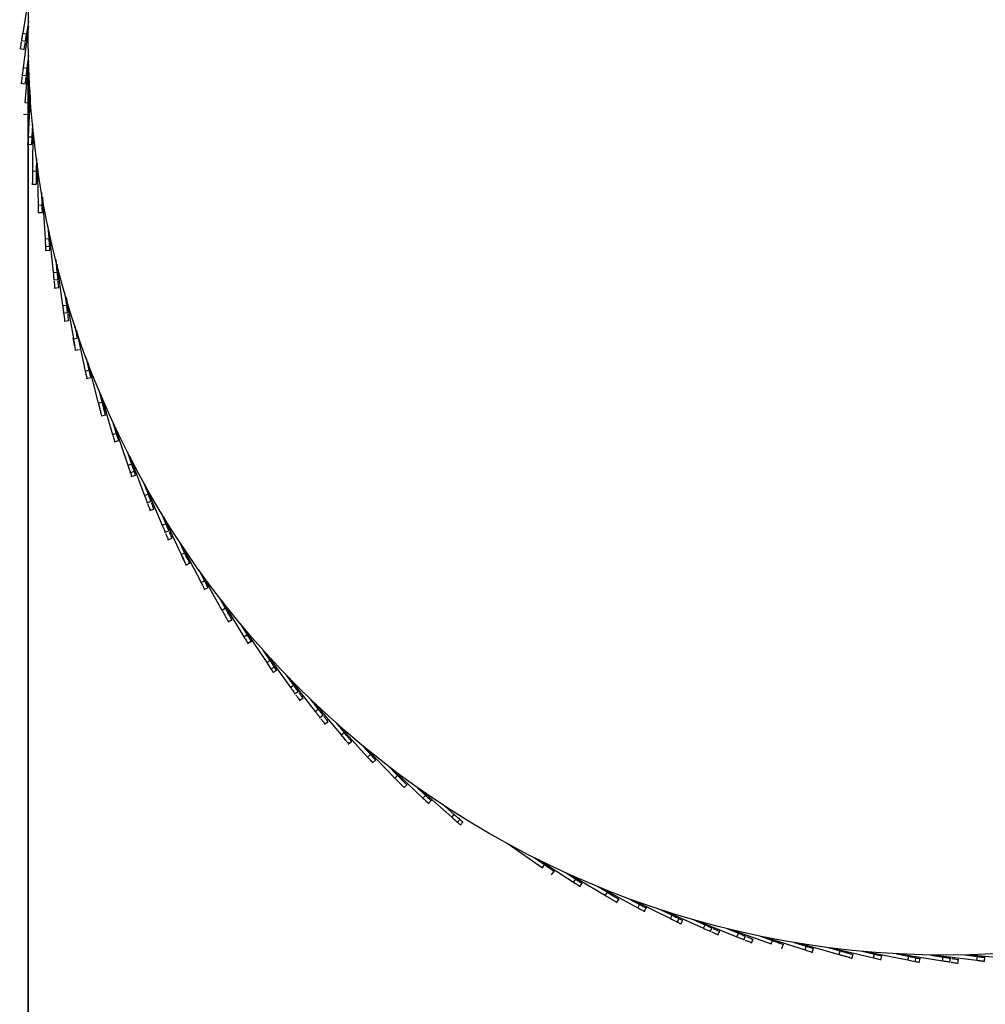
# Model space of a CAD drawing. Header units: millimetres. Extents: x 5 to 415, y 5 to 292.
# Tile 2 of 25: x 51 to 83, y 65 to 98. Entities that reach past the tile are written whole.
import ezdxf

# ---------------------------------------------------------------- set-up
doc = ezdxf.new("R2010")
doc.units = ezdxf.units.MM
doc.layers.add('CONTORNI', color=7, linetype='Continuous', lineweight=35)
doc.styles.add('SLDTEXTSTYLE0', font='TXT', dxfattribs={"width": 0.75})
doc.dimstyles.new('SLDDIMSTYLE0', dxfattribs={"dimtxt": 2.645833, "dimasz": 2, "dimexe": 0, "dimexo": 0.0625, "dimgap": 0.661458, "dimtad": 1, "dimdec": 1, "dimlfac": 8, "dimrnd": 1e-09, "dimzin": 12, "dimdsep": 46, "dimtxsty": 'SLDTEXTSTYLE0', "dimsah": 1, "dimcen": 0.09, "dimadec": 0, "dimazin": 3, "dimtfac": 1, "dimtdec": 1, "dimtofl": 0, "dimtmove": 0, "dimatfit": 3, "dimfxl": 0, "dimfrac": 2, "dimtolj": 1, "dimtzin": 12, "dimarcsym": 0})

# ---------------------------------------------------------------- blocks, each defined once
blk = doc.blocks.new('_D_3')
at = {"layer": 'CONTORNI', "color": 7}
for p, q in [((51.747, 96.085), (51.747, 48.891)), ((112.497, 96.085), (112.497, 48.891)), ((51.747, 49.891), (112.497, 49.891))]:
    blk.add_line(p, q, dxfattribs=at)
for points in [[(51.747, 49.891), (53.747, 49.641), (53.747, 50.141)], [(112.497, 49.891), (110.497, 50.141), (110.497, 49.641)]]:
    blk.add_solid(points, dxfattribs=at)
at = {"layer": 'CONTORNI', "color": 7, "char_height": 2.6458, "attachment_point": 1, "style": 'SLDTEXTSTYLE0'}
for s, insert in [('%%c', (75.868, 53.302)), ('486', (79.862, 53.302))]:
    blk.add_mtext(s, dxfattribs=dict(at, insert=insert))

msp = doc.modelspace()

# ---------------------------------------------------------------- linework, layer by layer
at = {"color": 7, "linetype": 'Continuous', "lineweight": 25}
for p, q in [((51.783, 98.572), (51.561, 97.208)), ((51.749, 97.439), (51.578, 96.067)), ((51.751, 97.595), (51.685, 97.188)), ((51.561, 97.208), (51.685, 97.188)), ((51.506, 96.963), (51.66, 96.938)), ((51.462, 96.696), (51.616, 96.671)), ((51.753, 96.463), (51.702, 96.051)), ((51.757, 96.292), (51.638, 94.915)), ((51.531, 95.821), (51.686, 95.801)), ((51.578, 96.067), (51.702, 96.051)), ((51.498, 95.551), (51.653, 95.532)), ((51.808, 95.159), (51.74, 93.779)), ((51.798, 95.316), (51.763, 94.904)), ((51.638, 94.915), (51.763, 94.904)), ((51.589, 94.532), (51.745, 94.518)), ((51.885, 94.185), (51.865, 93.772)), ((51.901, 94.028), (51.885, 92.647)), ((51.712, 93.529), (51.869, 93.521)), ((51.74, 93.779), (51.865, 93.772)), ((52.015, 93.058), (52.01, 92.645)), ((52.036, 92.902), (52.072, 91.521)), ((51.885, 92.647), (52.01, 92.645)), ((51.864, 92.209), (52.021, 92.207)), ((52.186, 91.937), (52.197, 91.524)), ((52.072, 91.521), (52.197, 91.524)), ((52.213, 91.782), (52.3, 90.403)), ((52.063, 91.27), (52.219, 91.274)), ((52.063, 91.269), (52.219, 91.273)), ((52.399, 90.823), (52.425, 90.411)), ((52.432, 90.669), (52.571, 89.294)), ((52.3, 90.403), (52.425, 90.411)), ((52.301, 90.15), (52.457, 90.16)), ((52.309, 90.016), (52.465, 90.026)), ((52.654, 89.717), (52.695, 89.306)), ((52.692, 89.566), (52.882, 88.196)), ((52.571, 89.294), (52.695, 89.306)), ((52.58, 89.044), (52.736, 89.059)), ((52.608, 88.774), (52.763, 88.789)), ((52.949, 88.624), (53.006, 88.213)), ((52.997, 88.46), (53.238, 87.099)), ((52.882, 88.196), (53.006, 88.213)), ((52.901, 87.946), (53.056, 87.968)), ((52.938, 87.678), (53.093, 87.699)), ((53.289, 87.528), (53.361, 87.121)), ((53.339, 87.378), (53.631, 86.028)), ((53.238, 87.099), (53.361, 87.121)), ((53.291, 86.716), (53.444, 86.744)), ((53.666, 86.458), (53.754, 86.054)), ((53.722, 86.311), (54.064, 84.972)), ((53.631, 86.028), (53.754, 86.054)), ((53.669, 85.78), (53.822, 85.813)), ((54.083, 85.403), (54.185, 85.003)), ((54.064, 84.972), (54.185, 85.003)), ((54.144, 85.258), (54.536, 83.933)), ((54.157, 84.544), (54.309, 84.583)), ((54.539, 84.364), (54.656, 83.968)), ((54.605, 84.221), (55.046, 82.912)), ((54.536, 83.933), (54.656, 83.968)), ((54.592, 83.689), (54.742, 83.733)), ((54.592, 83.687), (54.742, 83.732)), ((55.033, 83.343), (55.165, 82.952)), ((55.104, 83.203), (55.594, 81.911)), ((55.046, 82.912), (55.165, 82.952)), ((55.112, 82.668), (55.26, 82.718)), ((55.155, 82.541), (55.303, 82.591)), ((55.565, 82.342), (55.711, 81.955)), ((55.641, 82.205), (56.179, 80.931)), ((55.594, 81.911), (55.711, 81.955)), ((55.668, 81.672), (55.814, 81.727)), ((55.764, 81.418), (55.911, 81.474)), ((56.133, 81.362), (56.294, 80.98)), ((56.222, 81.216), (56.807, 79.964)), ((56.179, 80.931), (56.294, 80.98)), ((56.262, 80.695), (56.406, 80.756)), ((56.367, 80.445), (56.511, 80.506)), ((56.745, 80.391), (56.92, 80.017)), ((56.832, 80.26), (57.464, 79.031)), ((56.807, 79.964), (56.92, 80.017)), ((56.957, 79.608), (57.098, 79.674)), ((57.386, 79.455), (57.575, 79.088)), ((57.478, 79.327), (58.155, 78.123)), ((57.464, 79.031), (57.575, 79.088)), ((57.565, 78.801), (57.704, 78.872)), ((58.062, 78.544), (58.264, 78.184)), ((58.155, 78.123), (58.264, 78.184)), ((58.158, 78.42), (58.88, 77.241)), ((58.356, 77.733), (58.492, 77.81)), ((58.771, 77.659), (58.987, 77.307)), ((58.872, 77.538), (59.637, 76.387)), ((58.88, 77.241), (58.987, 77.307)), ((58.997, 77.02), (59.13, 77.102)), ((58.998, 77.019), (59.131, 77.1)), ((59.512, 76.801), (59.741, 76.457)), ((59.618, 76.684), (60.426, 75.562)), ((59.637, 76.387), (59.741, 76.457)), ((59.764, 76.169), (59.894, 76.255)), ((59.838, 76.057), (59.968, 76.143)), ((60.286, 75.971), (60.527, 75.635)), ((60.395, 75.858), (61.244, 74.767)), ((60.426, 75.562), (60.527, 75.635)), ((60.559, 75.35), (60.686, 75.442)), ((60.718, 75.13), (60.844, 75.222)), ((61.088, 75.171), (61.343, 74.844)), ((61.212, 75.053), (62.101, 73.996)), ((61.244, 74.767), (61.343, 74.844)), ((61.385, 74.56), (61.508, 74.656)), ((61.552, 74.346), (61.675, 74.442)), ((61.931, 74.392), (62.197, 74.076)), ((62.049, 74.288), (62.977, 73.264)), ((62.101, 73.996), (62.197, 74.076)), ((62.338, 73.69), (62.457, 73.791)), ((62.792, 73.654), (63.07, 73.348)), ((62.914, 73.554), (63.88, 72.566)), ((62.977, 73.264), (63.07, 73.348)), ((63.134, 73.068), (63.25, 73.173)), ((63.68, 72.949), (63.969, 72.654)), ((63.806, 72.854), (64.808, 71.902)), ((63.88, 72.566), (63.969, 72.654)), ((64.175, 72.242), (64.286, 72.351)), ((64.594, 72.277), (64.894, 71.993)), ((64.648, 72.24), (64.643, 72.231)), ((64.723, 72.187), (65.76, 71.273)), ((64.755, 72.128), (64.754, 72.126)), ((64.808, 71.902), (64.894, 71.993)), ((64.86, 72.066), (64.852, 72.053)), ((64.978, 71.719), (65.086, 71.832)), ((64.98, 71.718), (65.087, 71.831)), ((65.078, 71.943), (65.076, 71.94)), ((65.121, 71.913), (65.076, 71.94)), ((65.533, 71.64), (65.843, 71.367)), ((65.76, 71.273), (65.843, 71.367)), ((65.939, 71.095), (66.042, 71.212)), ((66.04, 71.006), (66.143, 71.123)), ((67.626, 70.392), (68.759, 69.601)), ((68.492, 69.94), (68.831, 69.703)), ((68.633, 69.869), (69.795, 69.121)), ((68.759, 69.601), (68.831, 69.703)), ((69.067, 69.367), (69.156, 69.495)), ((69.515, 69.45), (69.862, 69.226)), ((69.659, 69.385), (70.847, 68.68)), ((69.795, 69.121), (69.862, 69.226)), ((69.997, 68.972), (70.082, 69.103)), ((70.556, 68.998), (70.911, 68.788)), ((70.702, 68.939), (71.916, 68.279)), ((70.847, 68.68), (70.911, 68.788)), ((71.216, 68.444), (71.296, 68.578)), ((71.612, 68.586), (71.975, 68.389)), ((71.76, 68.532), (72.998, 67.918)), ((71.916, 68.279), (71.975, 68.389)), ((72.128, 68.146), (72.203, 68.283)), ((72.129, 68.145), (72.204, 68.283)), ((72.684, 68.214), (73.054, 68.03)), ((72.834, 68.165), (74.094, 67.598)), ((72.998, 67.918), (73.054, 68.03)), ((73.217, 67.792), (73.287, 67.932)), ((73.338, 67.732), (73.407, 67.872)), ((73.768, 67.881), (74.145, 67.712)), ((73.919, 67.839), (75.2, 67.318)), ((74.094, 67.598), (74.145, 67.712)), ((74.315, 67.481), (74.379, 67.624)), ((74.563, 67.37), (74.627, 67.512)), ((74.863, 67.59), (75.247, 67.434)), ((75.029, 67.55), (76.328, 67.079)), ((75.2, 67.318), (75.247, 67.434)), ((75.426, 67.21), (75.485, 67.355)), ((75.677, 67.108), (75.736, 67.253)), ((75.982, 67.337), (76.371, 67.196)), ((76.137, 67.306), (77.452, 66.883)), ((76.137, 67.306), (77.452, 66.883)), ((76.328, 67.079), (76.371, 67.196)), ((77.097, 67.129), (77.491, 67.002)), ((77.097, 67.129), (77.491, 67.002)), ((77.253, 67.103), (78.583, 66.73)), ((77.253, 67.103), (78.583, 66.73)), ((76.686, 66.932), (76.739, 67.079)), ((77.452, 66.883), (77.491, 67.002)), ((77.452, 66.883), (77.491, 67.002)), ((77.686, 66.792), (77.734, 66.941)), ((77.686, 66.792), (77.734, 66.941)), ((78.219, 66.962), (78.617, 66.851)), ((78.219, 66.962), (78.617, 66.851)), ((78.376, 66.942), (79.719, 66.619)), ((78.376, 66.942), (79.719, 66.619)), ((78.583, 66.73), (78.617, 66.851)), ((78.583, 66.73), (78.617, 66.851)), ((79.347, 66.837), (79.748, 66.741)), ((79.347, 66.837), (79.748, 66.741)), ((79.504, 66.823), (80.858, 66.551)), ((79.504, 66.823), (80.858, 66.551)), ((79.001, 66.597), (79.043, 66.747)), ((79.001, 66.597), (79.043, 66.747)), ((79.719, 66.619), (79.748, 66.741)), ((79.719, 66.619), (79.748, 66.741)), ((79.959, 66.546), (79.995, 66.698)), ((79.959, 66.546), (79.995, 66.698)), ((79.96, 66.545), (79.997, 66.697)), ((79.96, 66.545), (79.997, 66.697)), ((80.478, 66.755), (80.883, 66.673)), ((80.478, 66.755), (80.883, 66.673)), ((80.635, 66.747), (81.999, 66.525)), ((80.635, 66.747), (81.999, 66.525)), ((80.858, 66.551), (80.883, 66.673)), ((80.858, 66.551), (80.883, 66.673)), ((81.102, 66.486), (81.133, 66.639)), ((81.102, 66.486), (81.133, 66.639)), ((81.234, 66.459), (81.265, 66.612)), ((81.234, 66.459), (81.265, 66.612)), ((81.612, 66.715), (82.019, 66.648)), ((81.612, 66.715), (82.019, 66.648)), ((81.768, 66.712), (83.14, 66.541)), ((81.768, 66.712), (83.14, 66.541)), ((81.999, 66.525), (82.019, 66.648)), ((81.999, 66.525), (82.019, 66.648)), ((82.243, 66.469), (82.268, 66.624)), ((82.243, 66.469), (82.268, 66.624)), ((82.511, 66.426), (82.536, 66.58)), ((82.511, 66.426), (82.536, 66.58)), ((82.744, 66.717), (83.156, 66.665)), ((82.744, 66.717), (83.156, 66.665)), ((82.915, 66.721), (84.292, 66.602)), ((83.14, 66.541), (83.156, 66.665)), ((83.14, 66.541), (83.156, 66.665)), ((83.386, 66.495), (83.406, 66.65)), ((83.386, 66.495), (83.406, 66.65))]:
    msp.add_line(p, q, dxfattribs=at)
msp.add_circle((82.122, 97.085), 30.375, dxfattribs=at)
for points, knots in [([(51.561, 97.208), (51.555, 97.169), (51.543, 97.097), (51.531, 97.022), (51.524, 96.978), (51.521, 96.96), (51.521, 96.963), (51.521, 96.963)], [0, 0, 0, 0, 0.273165, 0.518702, 0.739635, 0.938964, 1, 1, 1, 1]), ([(51.685, 97.188), (51.678, 97.149), (51.666, 97.077), (51.654, 97.002), (51.647, 96.958), (51.644, 96.94), (51.645, 96.942), (51.645, 96.943)], [0, 0, 0, 0, 0.273165, 0.518702, 0.739635, 0.938964, 1, 1, 1, 1]), ([(51.514, 96.919), (51.511, 96.9), (51.501, 96.841), (51.489, 96.762), (51.479, 96.7), (51.479, 96.7), (51.479, 96.7)], [0, 0, 0, 0, 0.140204, 0.446073, 0.771643, 1, 1, 1, 1]), ([(51.638, 96.899), (51.635, 96.88), (51.625, 96.821), (51.612, 96.742), (51.602, 96.679), (51.602, 96.68), (51.602, 96.68)], [0, 0, 0, 0, 0.140204, 0.446073, 0.771643, 1, 1, 1, 1]), ([(51.541, 95.776), (51.539, 95.757), (51.532, 95.698), (51.522, 95.618), (51.514, 95.556), (51.514, 95.556), (51.514, 95.556)], [0, 0, 0, 0, 0.140204, 0.446073, 0.771643, 1, 1, 1, 1]), ([(51.578, 96.067), (51.573, 96.028), (51.564, 95.955), (51.554, 95.88), (51.549, 95.836), (51.546, 95.818), (51.547, 95.82), (51.547, 95.821)], [0, 0, 0, 0, 0.273165, 0.518702, 0.739635, 0.938964, 1, 1, 1, 1]), ([(51.665, 95.761), (51.663, 95.742), (51.656, 95.682), (51.646, 95.603), (51.638, 95.54), (51.638, 95.541), (51.638, 95.541)], [0, 0, 0, 0, 0.140204, 0.446073, 0.771643, 1, 1, 1, 1]), ([(51.702, 96.051), (51.697, 96.013), (51.688, 95.94), (51.678, 95.865), (51.673, 95.821), (51.671, 95.802), (51.671, 95.805), (51.671, 95.805)], [0, 0, 0, 0, 0.273165, 0.518702, 0.739635, 0.938964, 1, 1, 1, 1]), ([(51.763, 94.904), (51.757, 94.837), (51.745, 94.703), (51.74, 94.647), (51.742, 94.662), (51.747, 94.729), (51.755, 94.815), (51.763, 94.909), (51.766, 94.94), (51.761, 94.88), (51.751, 94.774), (51.741, 94.657), (51.733, 94.567), (51.729, 94.513), (51.73, 94.525), (51.73, 94.527)], [0, 0, 0, 0, 0.06569, 0.131071, 0.196424, 0.261852, 0.32735, 0.392866, 0.495802, 0.59881, 0.701898, 0.79394, 0.885898, 0.977713, 1, 1, 1, 1]), ([(51.74, 93.779), (51.737, 93.711), (51.73, 93.576), (51.728, 93.523), (51.728, 93.533), (51.728, 93.535)], [0, 0, 0, 0, 0.443594, 0.88675, 1, 1, 1, 1]), ([(51.865, 93.772), (51.862, 93.705), (51.855, 93.57), (51.853, 93.517), (51.853, 93.527), (51.853, 93.529)], [0, 0, 0, 0, 0.443594, 0.88675, 1, 1, 1, 1]), ([(51.885, 92.647), (51.885, 92.643), (51.885, 92.624), (51.884, 92.526), (51.882, 92.393), (51.881, 92.281), (51.88, 92.215), (51.88, 92.215), (51.88, 92.215)], [0, 0, 0, 0, 0.048158, 0.268748, 0.489406, 0.709976, 0.883136, 1, 1, 1, 1]), ([(52.01, 92.645), (52.01, 92.642), (52.01, 92.623), (52.009, 92.524), (52.007, 92.392), (52.006, 92.28), (52.005, 92.214), (52.005, 92.214), (52.005, 92.214)], [0, 0, 0, 0, 0.048158, 0.268748, 0.489406, 0.709976, 0.883136, 1, 1, 1, 1]), ([(52.072, 91.521), (52.073, 91.455), (52.077, 91.325), (52.078, 91.269), (52.078, 91.276), (52.078, 91.278)], [0, 0, 0, 0, 0.4242122, 0.8466381, 1, 1, 1, 1]), ([(52.197, 91.524), (52.198, 91.459), (52.202, 91.328), (52.203, 91.273), (52.203, 91.28), (52.203, 91.282)], [0, 0, 0, 0, 0.4242122, 0.8466381, 1, 1, 1, 1]), ([(52.3, 90.403), (52.306, 90.31), (52.318, 90.126), (52.324, 90.026), (52.324, 90.026), (52.324, 90.026)], [0, 0, 0, 0, 0.375669, 0.750161, 1, 1, 1, 1]), ([(52.425, 90.411), (52.431, 90.318), (52.443, 90.134), (52.449, 90.034), (52.449, 90.034), (52.449, 90.034)], [0, 0, 0, 0, 0.375669, 0.750161, 1, 1, 1, 1]), ([(52.571, 89.294), (52.575, 89.255), (52.582, 89.182), (52.59, 89.107), (52.594, 89.063), (52.596, 89.044), (52.596, 89.047), (52.596, 89.047)], [0, 0, 0, 0, 0.273165, 0.518702, 0.739635, 0.938964, 1, 1, 1, 1]), ([(52.695, 89.306), (52.699, 89.268), (52.706, 89.195), (52.714, 89.119), (52.718, 89.075), (52.72, 89.057), (52.72, 89.059), (52.72, 89.06)], [0, 0, 0, 0, 0.273165, 0.518702, 0.739635, 0.938964, 1, 1, 1, 1]), ([(52.6, 89.003), (52.602, 88.984), (52.608, 88.924), (52.616, 88.845), (52.622, 88.782), (52.622, 88.782), (52.622, 88.782)], [0, 0, 0, 0, 0.140204, 0.446073, 0.771643, 1, 1, 1, 1]), ([(52.725, 89.015), (52.726, 88.996), (52.732, 88.937), (52.741, 88.857), (52.747, 88.794), (52.747, 88.795), (52.747, 88.795)], [0, 0, 0, 0, 0.140204, 0.446073, 0.771643, 1, 1, 1, 1]), ([(52.882, 88.196), (52.887, 88.158), (52.897, 88.085), (52.908, 88.01), (52.914, 87.966), (52.916, 87.947), (52.916, 87.95), (52.916, 87.951)], [0, 0, 0, 0, 0.273165, 0.518702, 0.739635, 0.938964, 1, 1, 1, 1]), ([(53.006, 88.213), (53.011, 88.175), (53.021, 88.102), (53.032, 88.027), (53.038, 87.983), (53.04, 87.965), (53.04, 87.967), (53.04, 87.968)], [0, 0, 0, 0, 0.273165, 0.518702, 0.739635, 0.938964, 1, 1, 1, 1]), ([(52.922, 87.906), (52.925, 87.887), (52.933, 87.828), (52.944, 87.749), (52.953, 87.686), (52.953, 87.686), (52.953, 87.687)], [0, 0, 0, 0, 0.140204, 0.446073, 0.771643, 1, 1, 1, 1]), ([(53.046, 87.923), (53.049, 87.905), (53.057, 87.845), (53.068, 87.766), (53.076, 87.703), (53.076, 87.704), (53.076, 87.704)], [0, 0, 0, 0, 0.140204, 0.446073, 0.771643, 1, 1, 1, 1]), ([(53.238, 87.099), (53.25, 87.033), (53.274, 86.9), (53.284, 86.845), (53.281, 86.859), (53.269, 86.926), (53.254, 87.011), (53.238, 87.104), (53.232, 87.135), (53.243, 87.076), (53.261, 86.971), (53.282, 86.855), (53.298, 86.766), (53.307, 86.713), (53.305, 86.724), (53.305, 86.726)], [0, 0, 0, 0, 0.06569, 0.131071, 0.196424, 0.261852, 0.32735, 0.392866, 0.495802, 0.59881, 0.701898, 0.79394, 0.885898, 0.977713, 1, 1, 1, 1]), ([(53.631, 86.028), (53.646, 85.962), (53.674, 85.83), (53.685, 85.778), (53.683, 85.788), (53.683, 85.79)], [0, 0, 0, 0, 0.443594, 0.88675, 1, 1, 1, 1]), ([(53.754, 86.054), (53.768, 85.988), (53.796, 85.856), (53.808, 85.805), (53.806, 85.814), (53.805, 85.816)], [0, 0, 0, 0, 0.443594, 0.88675, 1, 1, 1, 1]), ([(54.185, 85.003), (54.186, 85), (54.191, 84.981), (54.215, 84.886), (54.248, 84.758), (54.276, 84.649), (54.292, 84.585), (54.292, 84.585), (54.292, 84.585)], [0, 0, 0, 0, 0.048158, 0.268748, 0.489406, 0.709976, 0.883136, 1, 1, 1, 1]), ([(54.064, 84.972), (54.065, 84.969), (54.07, 84.95), (54.094, 84.855), (54.127, 84.727), (54.155, 84.618), (54.171, 84.554), (54.171, 84.554), (54.171, 84.554)], [0, 0, 0, 0, 0.048158, 0.268748, 0.489406, 0.709976, 0.883136, 1, 1, 1, 1]), ([(54.536, 83.933), (54.554, 83.87), (54.592, 83.745), (54.607, 83.692), (54.605, 83.699), (54.605, 83.7)], [0, 0, 0, 0, 0.4242122, 0.8466381, 1, 1, 1, 1]), ([(54.656, 83.968), (54.674, 83.906), (54.711, 83.78), (54.727, 83.727), (54.725, 83.734), (54.725, 83.736)], [0, 0, 0, 0, 0.4242122, 0.8466381, 1, 1, 1, 1]), ([(55.046, 82.912), (55.076, 82.825), (55.135, 82.65), (55.167, 82.555), (55.167, 82.555), (55.167, 82.555)], [0, 0, 0, 0, 0.375669, 0.750161, 1, 1, 1, 1]), ([(55.165, 82.952), (55.194, 82.864), (55.253, 82.69), (55.285, 82.595), (55.285, 82.595), (55.285, 82.595)], [0, 0, 0, 0, 0.375669, 0.750161, 1, 1, 1, 1]), ([(55.594, 81.911), (55.608, 81.875), (55.634, 81.806), (55.661, 81.735), (55.677, 81.694), (55.683, 81.676), (55.682, 81.679), (55.682, 81.679)], [0, 0, 0, 0, 0.273165, 0.518702, 0.739635, 0.938964, 1, 1, 1, 1]), ([(55.711, 81.955), (55.725, 81.919), (55.751, 81.85), (55.778, 81.78), (55.793, 81.738), (55.8, 81.721), (55.799, 81.723), (55.799, 81.724)], [0, 0, 0, 0, 0.273165, 0.518702, 0.739635, 0.938964, 1, 1, 1, 1]), ([(55.698, 81.637), (55.705, 81.62), (55.726, 81.564), (55.754, 81.489), (55.777, 81.43), (55.777, 81.43), (55.777, 81.43)], [0, 0, 0, 0, 0.1402045, 0.4460734, 0.7716427, 1, 1, 1, 1]), ([(55.815, 81.682), (55.822, 81.664), (55.843, 81.608), (55.871, 81.533), (55.894, 81.474), (55.893, 81.474), (55.893, 81.475)], [0, 0, 0, 0, 0.1402045, 0.4460734, 0.7716427, 1, 1, 1, 1]), ([(56.179, 80.931), (56.194, 80.895), (56.223, 80.828), (56.252, 80.758), (56.269, 80.717), (56.277, 80.7), (56.276, 80.702), (56.275, 80.703)], [0, 0, 0, 0, 0.273165, 0.518702, 0.739635, 0.938964, 1, 1, 1, 1]), ([(56.294, 80.98), (56.309, 80.944), (56.338, 80.876), (56.367, 80.807), (56.384, 80.766), (56.392, 80.749), (56.391, 80.751), (56.391, 80.751)], [0, 0, 0, 0, 0.273165, 0.518702, 0.739635, 0.938964, 1, 1, 1, 1]), ([(56.293, 80.662), (56.3, 80.644), (56.324, 80.589), (56.355, 80.515), (56.379, 80.457), (56.379, 80.457), (56.379, 80.457)], [0, 0, 0, 0, 0.1402045, 0.4460734, 0.7716427, 1, 1, 1, 1]), ([(56.408, 80.71), (56.415, 80.693), (56.439, 80.637), (56.47, 80.564), (56.494, 80.505), (56.494, 80.506), (56.494, 80.506)], [0, 0, 0, 0, 0.1402045, 0.4460734, 0.7716427, 1, 1, 1, 1]), ([(56.807, 79.964), (56.836, 79.903), (56.893, 79.781), (56.916, 79.73), (56.91, 79.743), (56.882, 79.804), (56.845, 79.883), (56.805, 79.969), (56.792, 79.997), (56.817, 79.942), (56.863, 79.846), (56.912, 79.739), (56.951, 79.657), (56.974, 79.608), (56.969, 79.619), (56.968, 79.621)], [0, 0, 0, 0, 0.06569, 0.131071, 0.196424, 0.261852, 0.32735, 0.392866, 0.495802, 0.59881, 0.701898, 0.79394, 0.885898, 0.977713, 1, 1, 1, 1]), ([(56.92, 80.017), (56.949, 79.956), (57.006, 79.834), (57.03, 79.783), (57.024, 79.796), (56.995, 79.857), (56.958, 79.936), (56.918, 80.022), (56.905, 80.05), (56.931, 79.995), (56.976, 79.899), (57.026, 79.792), (57.064, 79.71), (57.087, 79.661), (57.082, 79.672), (57.081, 79.674)], [0, 0, 0, 0, 0.06569, 0.131071, 0.196424, 0.261852, 0.32735, 0.392866, 0.495802, 0.59881, 0.701898, 0.79394, 0.885898, 0.977713, 1, 1, 1, 1]), ([(57.464, 79.031), (57.495, 78.971), (57.557, 78.851), (57.581, 78.804), (57.576, 78.812), (57.575, 78.814)], [0, 0, 0, 0, 0.443594, 0.88675, 1, 1, 1, 1]), ([(57.575, 79.088), (57.606, 79.028), (57.668, 78.908), (57.692, 78.861), (57.688, 78.869), (57.687, 78.871)], [0, 0, 0, 0, 0.443594, 0.88675, 1, 1, 1, 1]), ([(58.264, 78.184), (58.266, 78.181), (58.275, 78.165), (58.323, 78.079), (58.388, 77.964), (58.443, 77.866), (58.476, 77.808), (58.476, 77.808), (58.476, 77.808)], [0, 0, 0, 0, 0.048158, 0.268748, 0.489406, 0.709976, 0.883136, 1, 1, 1, 1]), ([(58.155, 78.123), (58.157, 78.12), (58.166, 78.103), (58.214, 78.018), (58.279, 77.902), (58.334, 77.805), (58.367, 77.747), (58.367, 77.747), (58.367, 77.747)], [0, 0, 0, 0, 0.048158, 0.268748, 0.489406, 0.709976, 0.883136, 1, 1, 1, 1]), ([(58.88, 77.241), (58.914, 77.186), (58.982, 77.074), (59.011, 77.027), (59.008, 77.033), (59.007, 77.035)], [0, 0, 0, 0, 0.424212, 0.846638, 1, 1, 1, 1]), ([(58.987, 77.307), (59.021, 77.251), (59.089, 77.139), (59.118, 77.092), (59.114, 77.098), (59.113, 77.1)], [0, 0, 0, 0, 0.424212, 0.846638, 1, 1, 1, 1]), ([(59.637, 76.387), (59.688, 76.311), (59.79, 76.157), (59.846, 76.074), (59.846, 76.073), (59.846, 76.073)], [0, 0, 0, 0, 0.375669, 0.750161, 1, 1, 1, 1]), ([(59.741, 76.457), (59.792, 76.38), (59.894, 76.226), (59.95, 76.143), (59.95, 76.143), (59.95, 76.143)], [0, 0, 0, 0, 0.375669, 0.750161, 1, 1, 1, 1]), ([(60.426, 75.562), (60.448, 75.531), (60.491, 75.471), (60.535, 75.41), (60.561, 75.374), (60.572, 75.359), (60.571, 75.361), (60.57, 75.361)], [0, 0, 0, 0, 0.273165, 0.518702, 0.739635, 0.938964, 1, 1, 1, 1]), ([(60.527, 75.635), (60.55, 75.604), (60.593, 75.544), (60.637, 75.483), (60.663, 75.447), (60.674, 75.432), (60.672, 75.434), (60.672, 75.434)], [0, 0, 0, 0, 0.273165, 0.518702, 0.739635, 0.938964, 1, 1, 1, 1]), ([(60.597, 75.325), (60.608, 75.31), (60.643, 75.261), (60.689, 75.196), (60.726, 75.145), (60.726, 75.145), (60.726, 75.145)], [0, 0, 0, 0, 0.140204, 0.446073, 0.771643, 1, 1, 1, 1]), ([(60.698, 75.398), (60.709, 75.383), (60.744, 75.334), (60.791, 75.269), (60.828, 75.218), (60.828, 75.218), (60.827, 75.218)], [0, 0, 0, 0, 0.140204, 0.446073, 0.771643, 1, 1, 1, 1]), ([(61.244, 74.767), (61.268, 74.737), (61.313, 74.679), (61.359, 74.619), (61.387, 74.584), (61.398, 74.569), (61.397, 74.571), (61.396, 74.572)], [0, 0, 0, 0, 0.273165, 0.518702, 0.739635, 0.938964, 1, 1, 1, 1]), ([(61.343, 74.844), (61.366, 74.813), (61.412, 74.755), (61.458, 74.696), (61.485, 74.661), (61.497, 74.646), (61.495, 74.648), (61.495, 74.648)], [0, 0, 0, 0, 0.273165, 0.518702, 0.739635, 0.938964, 1, 1, 1, 1]), ([(61.522, 74.613), (61.534, 74.598), (61.571, 74.551), (61.62, 74.488), (61.659, 74.438), (61.659, 74.438), (61.658, 74.438)], [0, 0, 0, 0, 0.140204, 0.446073, 0.771643, 1, 1, 1, 1]), ([(61.424, 74.536), (61.435, 74.521), (61.472, 74.474), (61.521, 74.411), (61.56, 74.361), (61.56, 74.361), (61.56, 74.361)], [0, 0, 0, 0, 0.140204, 0.446073, 0.771643, 1, 1, 1, 1]), ([(62.101, 73.996), (62.144, 73.944), (62.231, 73.841), (62.267, 73.798), (62.258, 73.809), (62.215, 73.861), (62.159, 73.927), (62.098, 73.999), (62.078, 74.023), (62.116, 73.977), (62.185, 73.896), (62.261, 73.806), (62.319, 73.736), (62.354, 73.695), (62.346, 73.704), (62.345, 73.706)], [0, 0, 0, 0, 0.06569, 0.131071, 0.196424, 0.261852, 0.32735, 0.392866, 0.495802, 0.59881, 0.701898, 0.79394, 0.885898, 0.977713, 1, 1, 1, 1]), ([(62.197, 74.076), (62.24, 74.025), (62.327, 73.921), (62.363, 73.879), (62.354, 73.89), (62.31, 73.941), (62.254, 74.008), (62.194, 74.08), (62.173, 74.104), (62.212, 74.058), (62.281, 73.976), (62.356, 73.886), (62.415, 73.817), (62.45, 73.775), (62.442, 73.784), (62.441, 73.786)], [0, 0, 0, 0, 0.06569, 0.131071, 0.196424, 0.261852, 0.32735, 0.392866, 0.495802, 0.59881, 0.701898, 0.79394, 0.885898, 0.977713, 1, 1, 1, 1]), ([(63.07, 73.348), (63.115, 73.298), (63.206, 73.198), (63.241, 73.159), (63.235, 73.166), (63.233, 73.168)], [0, 0, 0, 0, 0.443594, 0.88675, 1, 1, 1, 1]), ([(62.977, 73.264), (63.022, 73.214), (63.113, 73.114), (63.149, 73.075), (63.142, 73.082), (63.141, 73.084)], [0, 0, 0, 0, 0.443594, 0.88675, 1, 1, 1, 1]), ([(63.969, 72.654), (63.972, 72.651), (63.985, 72.637), (64.053, 72.567), (64.146, 72.473), (64.224, 72.392), (64.27, 72.345), (64.271, 72.345), (64.271, 72.345)], [0, 0, 0, 0, 0.048158, 0.268748, 0.489406, 0.709976, 0.883136, 1, 1, 1, 1]), ([(63.88, 72.566), (63.882, 72.564), (63.895, 72.55), (63.964, 72.48), (64.057, 72.385), (64.135, 72.305), (64.181, 72.258), (64.181, 72.258), (64.181, 72.257)], [0, 0, 0, 0, 0.048158, 0.268748, 0.489406, 0.709976, 0.883136, 1, 1, 1, 1]), ([(64.824, 72.088), (64.807, 72.098), (64.777, 72.115), (64.756, 72.127), (64.747, 72.133)], [0, 0, 0, 0, 0.5692488, 1, 1, 1, 1]), ([(64.904, 72.028), (64.902, 72.029), (64.866, 72.05), (64.818, 72.077), (64.794, 72.092), (64.784, 72.097)], [0, 0, 0, 0, 0.028031, 0.636022, 1, 1, 1, 1]), ([(64.894, 71.993), (64.941, 71.948), (65.036, 71.858), (65.076, 71.82), (65.071, 71.825), (65.07, 71.826)], [0, 0, 0, 0, 0.4242122, 0.8466381, 1, 1, 1, 1]), ([(64.808, 71.902), (64.855, 71.857), (64.95, 71.767), (64.99, 71.729), (64.985, 71.734), (64.984, 71.735)], [0, 0, 0, 0, 0.4242122, 0.8466381, 1, 1, 1, 1]), ([(65.843, 71.367), (65.912, 71.306), (66.051, 71.184), (66.126, 71.118), (66.126, 71.118), (66.126, 71.118)], [0, 0, 0, 0, 0.375669, 0.750161, 1, 1, 1, 1]), ([(65.76, 71.273), (65.83, 71.212), (65.968, 71.09), (66.043, 71.024), (66.043, 71.024), (66.043, 71.024)], [0, 0, 0, 0, 0.375669, 0.7501612, 1, 1, 1, 1]), ([(68.831, 69.703), (68.886, 69.665), (68.996, 69.587), (69.042, 69.555), (69.031, 69.564), (68.975, 69.602), (68.904, 69.652), (68.827, 69.706), (68.801, 69.724), (68.85, 69.689), (68.938, 69.628), (69.034, 69.561), (69.109, 69.509), (69.153, 69.478), (69.143, 69.485), (69.141, 69.486)], [0, 0, 0, 0, 0.06569, 0.131071, 0.196424, 0.261852, 0.32735, 0.392866, 0.495802, 0.59881, 0.701898, 0.79394, 0.885898, 0.977713, 1, 1, 1, 1]), ([(69.795, 69.121), (69.852, 69.084), (69.965, 69.011), (70.009, 68.983), (70.001, 68.988), (70, 68.989)], [0, 0, 0, 0, 0.443594, 0.88675, 1, 1, 1, 1]), ([(69.862, 69.226), (69.919, 69.189), (70.033, 69.116), (70.077, 69.088), (70.069, 69.093), (70.067, 69.094)], [0, 0, 0, 0, 0.443594, 0.88675, 1, 1, 1, 1]), ([(70.911, 68.788), (70.914, 68.786), (70.93, 68.776), (71.015, 68.726), (71.129, 68.659), (71.225, 68.602), (71.282, 68.568), (71.282, 68.568), (71.282, 68.568)], [0, 0, 0, 0, 0.048158, 0.268748, 0.489406, 0.709976, 0.883136, 1, 1, 1, 1]), ([(70.847, 68.68), (70.85, 68.679), (70.867, 68.669), (70.951, 68.619), (71.065, 68.551), (71.162, 68.494), (71.218, 68.46), (71.219, 68.46), (71.219, 68.46)], [0, 0, 0, 0, 0.048158, 0.268748, 0.489406, 0.709976, 0.883136, 1, 1, 1, 1]), ([(71.916, 68.279), (71.973, 68.248), (72.088, 68.186), (72.137, 68.159), (72.13, 68.162), (72.129, 68.163)], [0, 0, 0, 0, 0.424212, 0.846638, 1, 1, 1, 1]), ([(71.975, 68.389), (72.033, 68.358), (72.148, 68.295), (72.196, 68.269), (72.19, 68.272), (72.188, 68.273)], [0, 0, 0, 0, 0.424212, 0.846638, 1, 1, 1, 1]), ([(72.998, 67.918), (73.081, 67.877), (73.246, 67.795), (73.336, 67.751), (73.336, 67.751), (73.336, 67.751)], [0, 0, 0, 0, 0.375669, 0.750161, 1, 1, 1, 1]), ([(73.054, 68.03), (73.137, 67.989), (73.302, 67.907), (73.392, 67.863), (73.392, 67.863), (73.392, 67.863)], [0, 0, 0, 0, 0.375669, 0.750161, 1, 1, 1, 1]), ([(74.094, 67.598), (74.129, 67.582), (74.196, 67.552), (74.265, 67.521), (74.305, 67.503), (74.323, 67.495), (74.32, 67.496), (74.32, 67.496)], [0, 0, 0, 0, 0.273165, 0.518702, 0.739635, 0.938964, 1, 1, 1, 1]), ([(74.145, 67.712), (74.18, 67.696), (74.247, 67.666), (74.316, 67.635), (74.357, 67.617), (74.374, 67.609), (74.372, 67.61), (74.371, 67.61)], [0, 0, 0, 0, 0.273165, 0.518702, 0.739635, 0.938964, 1, 1, 1, 1]), ([(74.361, 67.478), (74.378, 67.47), (74.433, 67.445), (74.506, 67.413), (74.563, 67.387), (74.563, 67.387), (74.563, 67.387)], [0, 0, 0, 0, 0.140204, 0.446073, 0.771643, 1, 1, 1, 1]), ([(74.412, 67.592), (74.429, 67.584), (74.484, 67.559), (74.557, 67.526), (74.614, 67.501), (74.614, 67.501), (74.614, 67.501)], [0, 0, 0, 0, 0.140204, 0.446073, 0.771643, 1, 1, 1, 1]), ([(75.247, 67.434), (75.283, 67.42), (75.351, 67.392), (75.421, 67.364), (75.462, 67.347), (75.48, 67.34), (75.477, 67.341), (75.477, 67.341)], [0, 0, 0, 0, 0.273165, 0.518702, 0.739635, 0.938964, 1, 1, 1, 1]), ([(75.2, 67.318), (75.236, 67.304), (75.304, 67.276), (75.374, 67.248), (75.415, 67.231), (75.433, 67.224), (75.43, 67.225), (75.43, 67.225)], [0, 0, 0, 0, 0.273165, 0.518702, 0.739635, 0.938964, 1, 1, 1, 1]), ([(75.471, 67.208), (75.489, 67.201), (75.544, 67.179), (75.619, 67.148), (75.677, 67.125), (75.677, 67.125), (75.677, 67.125)], [0, 0, 0, 0, 0.140204, 0.446073, 0.771643, 1, 1, 1, 1]), ([(75.518, 67.324), (75.536, 67.317), (75.592, 67.294), (75.666, 67.264), (75.724, 67.241), (75.724, 67.241), (75.724, 67.241)], [0, 0, 0, 0, 0.140204, 0.446073, 0.771643, 1, 1, 1, 1]), ([(76.371, 67.196), (76.434, 67.173), (76.561, 67.127), (76.613, 67.108), (76.6, 67.113), (76.536, 67.136), (76.455, 67.166), (76.366, 67.198), (76.337, 67.209), (76.393, 67.188), (76.494, 67.152), (76.604, 67.112), (76.689, 67.081), (76.74, 67.062), (76.729, 67.066), (76.727, 67.067)], [0, 0, 0, 0, 0.06569, 0.1310715, 0.1964239, 0.261852, 0.3273496, 0.3928657, 0.4958015, 0.5988096, 0.7018982, 0.7939404, 0.885898, 0.9777126, 1, 1, 1, 1]), ([(77.452, 66.883), (77.517, 66.863), (77.645, 66.821), (77.696, 66.805), (77.686, 66.808), (77.685, 66.809)], [0, 0, 0, 0, 0.443594, 0.88675, 1, 1, 1, 1]), ([(77.452, 66.883), (77.517, 66.863), (77.645, 66.821), (77.696, 66.805), (77.686, 66.808), (77.685, 66.809)], [0, 0, 0, 0, 0.443594, 0.88675, 1, 1, 1, 1]), ([(77.491, 67.002), (77.555, 66.982), (77.684, 66.94), (77.734, 66.924), (77.725, 66.927), (77.723, 66.928)], [0, 0, 0, 0, 0.443594, 0.88675, 1, 1, 1, 1]), ([(77.491, 67.002), (77.555, 66.982), (77.684, 66.94), (77.734, 66.924), (77.725, 66.927), (77.723, 66.928)], [0, 0, 0, 0, 0.443594, 0.88675, 1, 1, 1, 1]), ([(78.617, 66.851), (78.62, 66.85), (78.639, 66.844), (78.733, 66.818), (78.861, 66.782), (78.969, 66.752), (79.032, 66.734), (79.032, 66.734), (79.033, 66.734)], [0, 0, 0, 0, 0.048158, 0.268748, 0.489406, 0.709976, 0.883136, 1, 1, 1, 1]), ([(78.617, 66.851), (78.62, 66.85), (78.639, 66.844), (78.733, 66.818), (78.861, 66.782), (78.969, 66.752), (79.032, 66.734), (79.032, 66.734), (79.033, 66.734)], [0, 0, 0, 0, 0.048158, 0.268748, 0.489406, 0.709976, 0.883136, 1, 1, 1, 1]), ([(78.583, 66.73), (78.587, 66.729), (78.605, 66.724), (78.699, 66.698), (78.827, 66.662), (78.935, 66.632), (78.998, 66.614), (78.999, 66.614), (78.999, 66.614)], [0, 0, 0, 0, 0.048158, 0.268748, 0.489406, 0.709976, 0.883136, 1, 1, 1, 1]), ([(78.583, 66.73), (78.587, 66.729), (78.605, 66.724), (78.699, 66.698), (78.827, 66.662), (78.935, 66.632), (78.998, 66.614), (78.999, 66.614), (78.999, 66.614)], [0, 0, 0, 0, 0.048158, 0.268748, 0.489406, 0.709976, 0.883136, 1, 1, 1, 1]), ([(79.719, 66.619), (79.783, 66.604), (79.91, 66.573), (79.963, 66.56), (79.957, 66.562), (79.955, 66.563)], [0, 0, 0, 0, 0.424212, 0.846638, 1, 1, 1, 1]), ([(79.719, 66.619), (79.783, 66.604), (79.91, 66.573), (79.963, 66.56), (79.957, 66.562), (79.955, 66.563)], [0, 0, 0, 0, 0.424212, 0.846638, 1, 1, 1, 1]), ([(79.748, 66.741), (79.812, 66.725), (79.939, 66.695), (79.993, 66.682), (79.986, 66.684), (79.984, 66.684)], [0, 0, 0, 0, 0.424212, 0.846638, 1, 1, 1, 1]), ([(79.748, 66.741), (79.812, 66.725), (79.939, 66.695), (79.993, 66.682), (79.986, 66.684), (79.984, 66.684)], [0, 0, 0, 0, 0.424212, 0.846638, 1, 1, 1, 1]), ([(80.858, 66.551), (80.949, 66.533), (81.13, 66.496), (81.228, 66.476), (81.228, 66.476), (81.228, 66.476)], [0, 0, 0, 0, 0.375669, 0.750161, 1, 1, 1, 1]), ([(80.858, 66.551), (80.949, 66.533), (81.13, 66.496), (81.228, 66.476), (81.228, 66.476), (81.228, 66.476)], [0, 0, 0, 0, 0.375669, 0.750161, 1, 1, 1, 1]), ([(80.883, 66.673), (80.973, 66.655), (81.154, 66.619), (81.252, 66.599), (81.253, 66.599), (81.253, 66.599)], [0, 0, 0, 0, 0.375669, 0.750161, 1, 1, 1, 1]), ([(80.883, 66.673), (80.973, 66.655), (81.154, 66.619), (81.252, 66.599), (81.253, 66.599), (81.253, 66.599)], [0, 0, 0, 0, 0.375669, 0.750161, 1, 1, 1, 1]), ([(81.999, 66.525), (82.037, 66.519), (82.11, 66.507), (82.185, 66.495), (82.228, 66.488), (82.247, 66.485), (82.244, 66.485), (82.244, 66.485)], [0, 0, 0, 0, 0.273165, 0.518702, 0.739635, 0.938964, 1, 1, 1, 1]), ([(81.999, 66.525), (82.037, 66.519), (82.11, 66.507), (82.185, 66.495), (82.228, 66.488), (82.247, 66.485), (82.244, 66.485), (82.244, 66.485)], [0, 0, 0, 0, 0.273165, 0.518702, 0.739635, 0.938964, 1, 1, 1, 1]), ([(82.019, 66.648), (82.057, 66.642), (82.13, 66.63), (82.205, 66.618), (82.248, 66.611), (82.267, 66.608), (82.264, 66.608), (82.264, 66.609)], [0, 0, 0, 0, 0.273165, 0.518702, 0.739635, 0.938964, 1, 1, 1, 1]), ([(82.019, 66.648), (82.057, 66.642), (82.13, 66.63), (82.205, 66.618), (82.248, 66.611), (82.267, 66.608), (82.264, 66.608), (82.264, 66.609)], [0, 0, 0, 0, 0.273165, 0.518702, 0.739635, 0.938964, 1, 1, 1, 1]), ([(82.288, 66.478), (82.307, 66.475), (82.366, 66.465), (82.445, 66.452), (82.507, 66.442), (82.507, 66.442), (82.507, 66.442)], [0, 0, 0, 0, 0.140204, 0.446073, 0.771643, 1, 1, 1, 1]), ([(82.288, 66.478), (82.307, 66.475), (82.366, 66.465), (82.445, 66.452), (82.507, 66.442), (82.507, 66.442), (82.507, 66.442)], [0, 0, 0, 0, 0.1402045, 0.4460734, 0.7716427, 1, 1, 1, 1]), ([(82.308, 66.601), (82.327, 66.598), (82.386, 66.589), (82.465, 66.576), (82.527, 66.566), (82.527, 66.566), (82.527, 66.566)], [0, 0, 0, 0, 0.1402045, 0.4460734, 0.7716427, 1, 1, 1, 1]), ([(82.308, 66.601), (82.327, 66.598), (82.386, 66.589), (82.465, 66.576), (82.527, 66.566), (82.527, 66.566), (82.527, 66.566)], [0, 0, 0, 0, 0.1402045, 0.4460734, 0.7716427, 1, 1, 1, 1]), ([(83.14, 66.541), (83.179, 66.537), (83.252, 66.527), (83.327, 66.518), (83.371, 66.513), (83.389, 66.51), (83.387, 66.511), (83.386, 66.511)], [0, 0, 0, 0, 0.273165, 0.518702, 0.739635, 0.938964, 1, 1, 1, 1]), ([(83.14, 66.541), (83.179, 66.537), (83.252, 66.527), (83.327, 66.518), (83.371, 66.513), (83.389, 66.51), (83.387, 66.511), (83.386, 66.511)], [0, 0, 0, 0, 0.273165, 0.518702, 0.739635, 0.938964, 1, 1, 1, 1]), ([(83.156, 66.665), (83.194, 66.661), (83.267, 66.651), (83.342, 66.642), (83.386, 66.637), (83.405, 66.634), (83.402, 66.635), (83.402, 66.635)], [0, 0, 0, 0, 0.273165, 0.518702, 0.739635, 0.938964, 1, 1, 1, 1]), ([(83.156, 66.665), (83.194, 66.661), (83.267, 66.651), (83.342, 66.642), (83.386, 66.637), (83.405, 66.634), (83.402, 66.635), (83.402, 66.635)], [0, 0, 0, 0, 0.273165, 0.518702, 0.739635, 0.938964, 1, 1, 1, 1])]:
    msp.add_open_spline(points, degree=3, knots=knots, dxfattribs=at)

# ---------------------------------------------------------------- dimensions: what is measured, and where the dimension line sits
at = {"layer": 'CONTORNI', "color": 7}
dim = msp.add_linear_dim(base=(112.497, 49.891), p1=(51.747, 97.085), p2=(112.497, 97.085), text='%%c<>', dimstyle='SLDDIMSTYLE0', dxfattribs=at)
dim.commit()
dim.dimension.update_dxf_attribs({"geometry": '_D_3', "text_midpoint": (80.798, 49.891), "dimtype": 160})

doc.saveas('drawing.dxf')
